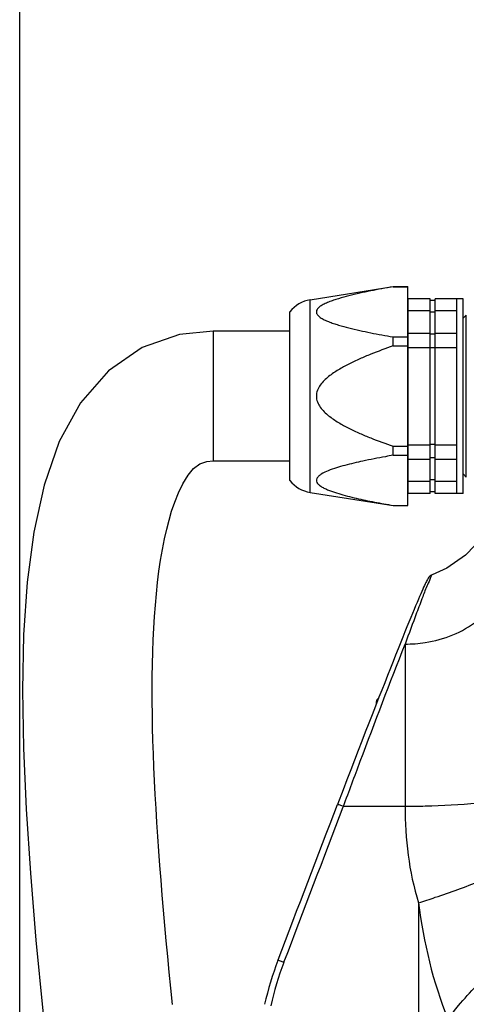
# Model space of a CAD drawing. Header units: millimetres. Extents: x 0 to 8493, y 0 to 6007.
# Tile 17 of 111: x 1777 to 1915, y 4272 to 4575. Entities that reach past the tile are written whole.
import ezdxf

# ---------------------------------------------------------------- set-up
doc = ezdxf.new("R2010")
doc.units = ezdxf.units.MM
doc.header["$LTSCALE"] = 467.107143
doc.layers.get('0').update_dxf_attribs({"linetype": 'CONTINUOUS'})
for name, color, linetype in [('304103000094DXF_CONTINUOUS_LINE', 7, 'CONTINUOUS'), ('304104000572DXF_CONTINUOUS_LINE', 7, 'CONTINUOUS'), ('304109000080DXF_CONTINUOUS_LINE', 7, 'CONTINUOUS'), ('304109000081DXF_CONTINUOUS_LINE', 7, 'CONTINUOUS'), ('304109000083DXF_CONTINUOUS_LINE', 7, 'CONTINUOUS'), ('501023000101DXF_CONTINUOUS_LINE', 7, 'CONTINUOUS'), ('XIANLAN_DXF_CONTINUOUS_LINE', 7, 'CONTINUOUS'), ('最大动作范围图_DXF_DIMENSION', 7, 'CONTINUOUS')]:
    doc.layers.add(name, color=color, linetype=linetype)
doc.styles.get("Standard").update_dxf_attribs({"font": 'txt', "width": 0.7})
doc.dimstyles.new('DIMSTYLE_2', dxfattribs={"dimtxt": 85.714286, "dimasz": 42.857143, "dimexe": 1.5, "dimexo": 0, "dimgap": 3, "dimtad": 1, "dimdsep": 46, "dimtxsty": 'Standard', "dimblk": '_FILLED', "dimblk1": '_FILLED', "dimblk2": '_FILLED', "dimcen": 0.09, "dimclrt": 5, "dimazin": 2, "dimtp": 0.01, "dimtm": 0.01, "dimtfac": 1, "dimtofl": 0, "dimtmove": 0, "dimatfit": 3, "dimldrblk": '_FILLED', "dimfxl": 0, "dimtolj": 1, "dimarcsym": 0})

# ---------------------------------------------------------------- blocks, each defined once
blk = doc.blocks.new('_FILLED')
at = {"color": 0, "linetype": 'ByBlock'}
blk.add_solid([(0, 0), (-1, 0.25), (-1, -0.25)], dxfattribs=at)
blk = doc.blocks.new('*D3')
at = {"layer": '最大动作范围图_DXF_DIMENSION', "color": 2, "linetype": 'Continuous', "transparency": 16777216}
for p, q in [((1777.07, 4118.41), (1777.07, 4686.66)), ((2034.57, 4451.27), (2034.57, 4686.66)), ((1777.07, 4675.94), (1905.82, 4675.94)), ((2034.57, 4675.94), (1905.82, 4675.94)), ((1905.82, 4675.94), (2361.78, 4675.94))]:
    blk.add_line(p, q, dxfattribs=at)
at = {"layer": '最大动作范围图_DXF_DIMENSION', "color": 2, "linetype": 'Continuous', "transparency": 16777216, "xscale": 42.8571428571, "yscale": 42.8571428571, "zscale": 42.8571428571, "rotation": 180}
blk.add_blockref('_FILLED', (1777.07, 4675.94), dxfattribs=at)
at = {"layer": '最大动作范围图_DXF_DIMENSION', "color": 2, "linetype": 'Continuous', "transparency": 16777216, "xscale": 42.8571428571, "yscale": 42.8571428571, "zscale": 42.8571428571}
blk.add_blockref('_FILLED', (2034.57, 4675.94), dxfattribs=at)

msp = doc.modelspace()

# ---------------------------------------------------------------- linework, layer by layer
at = {"layer": '304103000094DXF_CONTINUOUS_LINE', "color": 7, "linetype": 'Continuous'}
for p, q in [((1895.18, 4384.775), (1894.552, 4383.217)), ((1894.552, 4383.217), (1893.749, 4381.217)), ((1887.838, 4366.292), (1886.743, 4363.497)), ((1856.689, 4285.142), (1856.755, 4285.315))]:
    msp.add_line(p, q, dxfattribs=at)
at = {"layer": '304103000094DXF_CONTINUOUS_LINE', "color": 9, "linetype": 'Continuous'}
for p, q in [((1895.901, 4382.673), (1895.901, 4332.694)), ((1876.835, 4332.506), (1876.906, 4332.692)), ((1876.906, 4332.692), (1895.901, 4332.694)), ((1900.074, 4302.92), (1900.074, 4219.533)), ((1858.509, 4284.497), (1858.558, 4284.627))]:
    msp.add_line(p, q, dxfattribs=at)
at = {"layer": '304103000094DXF_CONTINUOUS_LINE', "color": 7, "linetype": 'Continuous'}
for points in [[(1917.381, 4413.076), (1914.54, 4410.123), (1908.802, 4406.038), (1904.234, 4404.011)], [(1904.233, 4404.011), (1904.052, 4403.938), (1903.502, 4403.573), (1903.231, 4403.282), (1903.061, 4403.049), (1902.921, 4402.825), (1902.782, 4402.584), (1902.635, 4402.31), (1902.474, 4401.994), (1902.295, 4401.63), (1902.095, 4401.212), (1901.873, 4400.736), (1901.627, 4400.199), (1901.357, 4399.596), (1901.06, 4398.925), (1900.736, 4398.183), (1900.384, 4397.369), (1900.003, 4396.479), (1899.593, 4395.512), (1899.153, 4394.465), (1898.682, 4393.337)], [(1898.682, 4393.337), (1898.179, 4392.125), (1897.645, 4390.829), (1897.078, 4389.447), (1896.478, 4387.978), (1895.845, 4386.42), (1895.18, 4384.775)], [(1893.749, 4381.217), (1892.984, 4379.305), (1892.187, 4377.304), (1891.357, 4375.216), (1890.496, 4373.04), (1889.603, 4370.779), (1888.679, 4368.434), (1887.838, 4366.292)], [(1886.743, 4363.497), (1885.732, 4360.909), (1884.694, 4358.245), (1883.629, 4355.507), (1882.54, 4352.698), (1881.426, 4349.82), (1880.289, 4346.876), (1879.131, 4343.87), (1877.953, 4340.806), (1876.757, 4337.687), (1875.039, 4333.195)]]:
    msp.add_lwpolyline(points, dxfattribs=at)
at = {"layer": '304103000094DXF_CONTINUOUS_LINE', "color": 9, "linetype": 'Continuous'}
for centre, radius, start, end in [((3006.757, 3978.234), 1182.19, 159.497476, 159.994484), ((1949.694, 4249.857), 97.543, 159.19892, 167.3988)]:
    msp.add_arc(centre, radius, start, end, dxfattribs=at)
at = {"layer": '304103000094DXF_CONTINUOUS_LINE', "color": 7, "linetype": 'Continuous'}
msp.add_arc((1949.62, 4249.674), 99.47, 159.11035, 167.2594, dxfattribs=at)
at = {"layer": '304103000094DXF_CONTINUOUS_LINE', "color": 9, "linetype": 'Continuous'}
for points, knots in [([(1904.233, 4404.011), (1903.937, 4403.907), (1903.642, 4402.566), (1902.521, 4400.585), (1901.194, 4396.792), (1900.072, 4393.954), (1899.451, 4392.294)], [0, 0, 0, 0, 0.0744613, 0.2692172, 0.5802034, 1, 1, 1, 1]), ([(1895.901, 4382.673), (1897.979, 4382.673), (1905.822, 4383.26), (1913.636, 4386.251), (1918.143, 4389.895)], [0, 0, 0, 0, 0.2639278, 1, 1, 1, 1]), ([(1876.906, 4332.692), (1878.625, 4337.309), (1884.873, 4354.001), (1891.203, 4370.663), (1895.901, 4382.673)], [0, 0, 0, 0, 0.2764139, 1, 1, 1, 1]), ([(1875.039, 4333.195), (1875.085, 4333.32), (1875.827, 4333.034), (1876.181, 4332.948), (1876.535, 4332.782)], [0, 0, 0, 0, 0.2533161, 1, 1, 1, 1]), ([(1895.901, 4332.696), (1897.973, 4332.696), (1905.395, 4332.787), (1912.828, 4333.124), (1918.143, 4333.753)], [0, 0, 0, 0, 0.2791104, 1, 1, 1, 1]), ([(1900.074, 4302.92), (1901.795, 4303.463), (1908.17, 4305.54), (1914.487, 4307.806), (1919.022, 4309.664)], [0, 0, 0, 0, 0.2691555, 1, 1, 1, 1]), ([(1856.689, 4285.142), (1856.71, 4285.268), (1857.511, 4284.952), (1857.826, 4284.883), (1858.185, 4284.718)], [0, 0, 0, 0, 0.2451963, 1, 1, 1, 1]), ([(1909.074, 4267.009), (1910.115, 4268.442), (1914.612, 4274.171), (1919.812, 4279.35), (1924.074, 4282.842)], [0, 0, 0, 0, 0.2433068, 1, 1, 1, 1])]:
    msp.add_open_spline(points, degree=3, knots=knots, dxfattribs=at)
at = {"layer": '304103000094DXF_CONTINUOUS_LINE', "color": 7, "linetype": 'Continuous'}
msp.add_open_spline([(1856.755, 4285.315), (1862.848, 4301.275), (1868.942, 4317.233), (1875.038, 4333.192)], degree=3, dxfattribs=at)
at = {"layer": '304103000094DXF_CONTINUOUS_LINE', "color": 9, "linetype": 'Continuous'}
for points in [[(1858.558, 4284.627), (1864.649, 4300.587), (1870.741, 4316.547), (1876.835, 4332.506)], [(1895.901, 4332.694), (1895.9, 4322.672), (1897.013, 4312.463), (1900.074, 4302.92)], [(1900.074, 4302.92), (1901.548, 4290.668), (1904.497, 4278.469), (1909.074, 4267.009)]]:
    msp.add_open_spline(points, degree=3, dxfattribs=at)
at = {"layer": '304104000572DXF_CONTINUOUS_LINE', "color": 7, "linetype": 'Continuous'}
for p, q in [((1913.774, 4483.124), (1914.774, 4484.124)), ((1914.774, 4434.124), (1914.774, 4484.124)), ((1913.774, 4435.124), (1914.774, 4434.124))]:
    msp.add_line(p, q, dxfattribs=at)
at = {"layer": '304109000080DXF_CONTINUOUS_LINE', "color": 7, "linetype": 'Continuous'}
for p, q in [((1896.874, 4488.374), (1896.714, 4488.374)), ((1896.874, 4487.12), (1896.714, 4487.12)), ((1896.874, 4429.125), (1896.874, 4489.124)), ((1903.624, 4489.124), (1896.874, 4489.124)), ((1903.624, 4429.124), (1903.624, 4489.124)), ((1905.124, 4488.624), (1903.624, 4488.624)), ((1905.124, 4429.124), (1905.124, 4489.124)), ((1911.874, 4489.124), (1905.124, 4489.124)), ((1911.874, 4464.289), (1911.874, 4489.124)), ((1896.874, 4478.572), (1903.624, 4478.572)), ((1905.124, 4478.2), (1903.624, 4478.2)), ((1905.124, 4478.572), (1911.874, 4478.572)), ((1896.874, 4474.124), (1903.624, 4474.124)), ((1905.124, 4473.988), (1903.624, 4473.988)), ((1905.124, 4474.124), (1911.874, 4474.124)), ((1911.874, 4429.125), (1911.874, 4453.96)), ((1896.874, 4444.124), (1903.624, 4444.124)), ((1905.124, 4444.261), (1903.624, 4444.261)), ((1905.124, 4444.124), (1911.874, 4444.124)), ((1896.874, 4439.677), (1903.624, 4439.677)), ((1905.124, 4440.049), (1903.624, 4440.049)), ((1905.124, 4439.677), (1911.874, 4439.677)), ((1896.874, 4431.129), (1896.714, 4431.129)), ((1896.874, 4429.874), (1896.714, 4429.874)), ((1905.124, 4429.624), (1903.624, 4429.624)), ((1903.624, 4429.124), (1896.874, 4429.124)), ((1911.874, 4429.124), (1905.124, 4429.124))]:
    msp.add_line(p, q, dxfattribs=at)
at = {"layer": '304109000080DXF_CONTINUOUS_LINE', "color": 9, "linetype": 'Continuous'}
for p, q in [((1903.624, 4485.401), (1896.874, 4485.401)), ((1905.124, 4484.963), (1903.624, 4484.963)), ((1911.874, 4485.401), (1905.124, 4485.401)), ((1903.624, 4432.848), (1896.874, 4432.848)), ((1905.124, 4433.286), (1903.624, 4433.286)), ((1911.874, 4432.848), (1905.124, 4432.848))]:
    msp.add_line(p, q, dxfattribs=at)
at = {"layer": '304109000081DXF_CONTINUOUS_LINE', "color": 7, "linetype": 'Continuous'}
for p, q in [((1911.874, 4485.401), (1911.874, 4489.124)), ((1913.774, 4489.124), (1911.874, 4489.124)), ((1913.774, 4429.124), (1913.774, 4489.124)), ((1911.874, 4453.96), (1911.874, 4464.289)), ((1911.874, 4429.124), (1911.874, 4432.848)), ((1913.774, 4429.124), (1911.874, 4429.124))]:
    msp.add_line(p, q, dxfattribs=at)
at = {"layer": '304109000083DXF_CONTINUOUS_LINE', "color": 7, "linetype": 'Continuous'}
for p, q in [((1866.678, 4488.83), (1892.214, 4492.874)), ((1892.214, 4492.836), (1892.214, 4492.874)), ((1892.214, 4492.874), (1896.714, 4492.874)), ((1892.214, 4492.836), (1896.714, 4492.836)), ((1896.714, 4425.374), (1896.714, 4492.874)), ((1860.374, 4433.124), (1860.374, 4485.124)), ((1892.214, 4474.586), (1892.214, 4477.374)), ((1892.214, 4477.374), (1896.714, 4477.374)), ((1892.214, 4474.586), (1896.714, 4474.586)), ((1892.214, 4440.874), (1892.214, 4443.663)), ((1892.214, 4443.663), (1896.714, 4443.663)), ((1892.214, 4440.874), (1896.714, 4440.874)), ((1866.678, 4429.419), (1892.214, 4425.374)), ((1892.214, 4425.374), (1892.214, 4425.413)), ((1892.214, 4425.413), (1896.714, 4425.413)), ((1892.214, 4425.374), (1896.714, 4425.374))]:
    msp.add_line(p, q, dxfattribs=at)
at = {"layer": '304109000083DXF_CONTINUOUS_LINE', "color": 9, "linetype": 'Continuous'}
msp.add_line((1866.678, 4429.419), (1866.678, 4488.83), dxfattribs=at)
at = {"layer": '304109000083DXF_CONTINUOUS_LINE', "color": 7, "linetype": 'Continuous'}
for centre, start, end in [((1868.243, 4478.953), 99, 141.89276), ((1868.243, 4439.296), 218.10724, 261)]:
    msp.add_arc(centre, 10, start, end, dxfattribs=at)
for points, knots in [([(1892.214, 4492.836), (1889.908, 4492.437), (1886.468, 4491.808), (1881.929, 4490.858), (1878.608, 4490.081), (1875.907, 4489.35), (1873.826, 4488.686), (1872.351, 4488.147), (1870.983, 4487.552), (1869.795, 4486.878), (1868.868, 4486.134), (1868.39, 4485.105), (1868.868, 4484.076), (1869.795, 4483.333), (1870.983, 4482.658), (1872.351, 4482.064), (1873.826, 4481.524), (1875.907, 4480.861), (1878.608, 4480.129), (1881.929, 4479.352), (1886.468, 4478.402), (1889.908, 4477.773), (1892.214, 4477.374)], [0, 0, 0, 0, 0.1376184, 0.2055863, 0.2726339, 0.3381904, 0.3700733, 0.4010098, 0.4305066, 0.4576862, 0.4811116, 0.4999992, 0.5188872, 0.5423123, 0.5694919, 0.5989892, 0.6299261, 0.6618092, 0.7273659, 0.7944136, 0.8623815, 1, 1, 1, 1]), ([(1892.214, 4474.586), (1889.895, 4473.784), (1886.436, 4472.517), (1881.907, 4470.621), (1878.571, 4469.059), (1875.335, 4467.3), (1872.779, 4465.587), (1870.931, 4463.966), (1869.713, 4462.578), (1868.788, 4460.967), (1868.412, 4459.124), (1868.788, 4457.282), (1869.712, 4455.671), (1870.931, 4454.283), (1872.779, 4452.662), (1875.335, 4450.949), (1878.571, 4449.19), (1881.907, 4447.628), (1886.436, 4445.732), (1889.895, 4444.465), (1892.214, 4443.663)], [0, 0, 0, 0, 0.1250447, 0.1875708, 0.250095, 0.3126132, 0.3751097, 0.4063719, 0.4376249, 0.4688479, 0.4999986, 0.5311503, 0.5623734, 0.5936268, 0.6248895, 0.6873865, 0.7499048, 0.8124291, 0.8749552, 1, 1, 1, 1]), ([(1882.872, 4439.089), (1881.024, 4438.691), (1878.288, 4438.057), (1874.74, 4437.04), (1872.282, 4436.183), (1870.413, 4435.33), (1869.227, 4434.476), (1868.615, 4433.774), (1868.466, 4432.898), (1868.916, 4432.111), (1869.662, 4431.471), (1870.616, 4430.893), (1871.709, 4430.373), (1873.312, 4429.731), (1875.447, 4429.033), (1878.107, 4428.3), (1880.851, 4427.637), (1883.646, 4427.026), (1887.435, 4426.263), (1890.297, 4425.744), (1892.214, 4425.413)], [0, 0, 0, 0, 0.1365911, 0.2028562, 0.2664675, 0.3248046, 0.3502704, 0.3718766, 0.3903829, 0.410239, 0.4340508, 0.4611832, 0.4905545, 0.5214159, 0.5859207, 0.652682, 0.7207982, 0.7898067, 0.8594433, 1, 1, 1, 1]), ([(1892.214, 4440.874), (1891.428, 4440.738), (1888.306, 4440.187), (1885.192, 4439.587), (1882.872, 4439.089)], [0, 0, 0, 0, 0.2517501, 1, 1, 1, 1])]:
    msp.add_open_spline(points, degree=3, knots=knots, dxfattribs=at)
at = {"layer": '501023000101DXF_CONTINUOUS_LINE', "color": 7, "linetype": 'Continuous'}
msp.add_line((1887.074, 4364.342), (1887.074, 4364.921), dxfattribs=at)
msp.add_arc((1888.274, 4364.921), 1.2, 117.9112, 180, dxfattribs=at)
at = {"layer": 'XIANLAN_DXF_CONTINUOUS_LINE', "color": 9, "linetype": 'Continuous'}
msp.add_line((1836.714, 4479.124), (1836.714, 4439.124), dxfattribs=at)
at = {"layer": 'XIANLAN_DXF_CONTINUOUS_LINE', "color": 7, "linetype": 'Continuous'}
for p, q in [((1860.374, 4479.124), (1836.714, 4479.124)), ((1836.714, 4439.124), (1860.374, 4439.124))]:
    msp.add_line(p, q, dxfattribs=at)
for points in [[(1836.714, 4479.124), (1826.397, 4478.096), (1814.861, 4474.102), (1804.413, 4466.955), (1795.812, 4457.058), (1789.286, 4445.122), (1784.591, 4431.687), (1781.402, 4417.171), (1779.379, 4401.767), (1778.281, 4385.514), (1777.936, 4368.444), (1778.223, 4350.539), (1779.052, 4331.775), (1780.355, 4312.086), (1782.077, 4291.397), (1784.167, 4269.612), (1786.574, 4246.612), (1789.234, 4222.229), (1792.051, 4196.274), (1794.867, 4168.408), (1796.483, 4148.663)], [(1824.176, 4271.553), (1823.673, 4276.545), (1823.187, 4281.475), (1822.718, 4286.345), (1822.266, 4291.157), (1821.833, 4295.912), (1821.419, 4300.611), (1821.024, 4305.256), (1820.649, 4309.848), (1820.295, 4314.387), (1819.963, 4318.874), (1819.653, 4323.31), (1819.366, 4327.693), (1819.103, 4332.023), (1818.864, 4336.301), (1818.65, 4340.53), (1818.463, 4344.712), (1818.302, 4348.849), (1818.168, 4352.941), (1818.064, 4356.988), (1817.99, 4360.99), (1817.947, 4364.947), (1817.936, 4368.857), (1817.96, 4372.718), (1818.02, 4376.527), (1818.116, 4380.273), (1818.25, 4383.951), (1818.425, 4387.575), (1818.643, 4391.154), (1818.908, 4394.697), (1819.222, 4398.205), (1819.592, 4401.678), (1820.02, 4405.112), (1820.513, 4408.499), (1821.076, 4411.826), (1821.714, 4415.079), (1822.406, 4418.147), (1823.121, 4420.92), (1823.916, 4423.624), (1824.86, 4426.4), (1826.012, 4429.273), (1827.404, 4432.13), (1829.003, 4434.728), (1830.71, 4436.787), (1832.586, 4438.243), (1834.746, 4438.972), (1836.714, 4439.124)]]:
    msp.add_lwpolyline(points, dxfattribs=at)

# ---------------------------------------------------------------- dimensions: what is measured, and where the dimension line sits
at = {"layer": '最大动作范围图_DXF_DIMENSION', "color": 2, "linetype": 'Continuous'}
dim = msp.add_linear_dim(base=(1777.074, 4675.945), p1=(2034.574, 4451.267), p2=(1777.074, 4118.408), angle=180, dimstyle='DIMSTYLE_2', dxfattribs=at)
dim.commit()
dim.dimension.update_dxf_attribs({"geometry": '*D3', "text_midpoint": (2061.785, 4675.945), "dimtype": 160})

doc.saveas('drawing.dxf')
